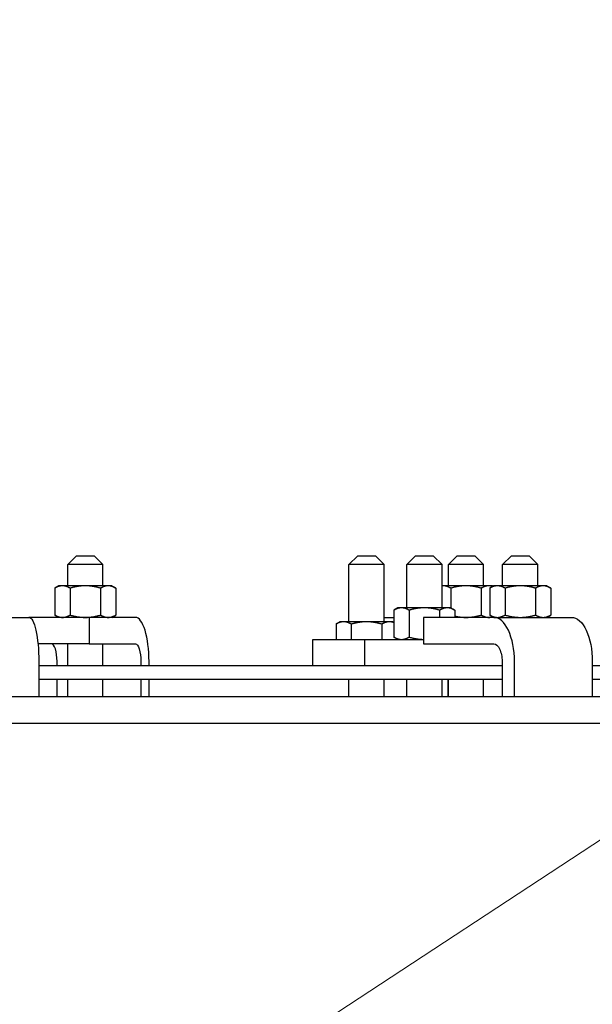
# Model space of a CAD drawing. Extents: x 0 to 796, y 0 to 496.
# Tile 64 of 222: x 147 to 155, y 297 to 311. Entities that reach past the tile are written whole.
import ezdxf

# ---------------------------------------------------------------- set-up
doc = ezdxf.new("R2010")
doc.units = 0
doc.header["$LTSCALE"] = 12
doc.header["$MEASUREMENT"] = 0
doc.layers.get('0').update_dxf_attribs({"linetype": 'CONTINUOUS'})
doc.layers.add('Leader', color=41, linetype='CONTINUOUS', lineweight=13)

msp = doc.modelspace()

# ---------------------------------------------------------------- linework, layer by layer
for p, q in [((147.85352, 303.85578), (147.72852, 303.73078)), ((147.85352, 303.85578), (148.10352, 303.85578)), ((148.10352, 303.85578), (148.22852, 303.73078)), ((151.84115, 303.85578), (151.71615, 303.73078)), ((151.84115, 303.85578), (152.09115, 303.85578)), ((152.09115, 303.85578), (152.21615, 303.73078)), ((152.66131, 303.85578), (152.53631, 303.73078)), ((152.66131, 303.85578), (152.91131, 303.85578)), ((152.91131, 303.85578), (153.03631, 303.73078)), ((153.25148, 303.85578), (153.12648, 303.73078)), ((153.25148, 303.85578), (153.50148, 303.85578)), ((153.50148, 303.85578), (153.62648, 303.73078)), ((154.02094, 303.85578), (153.89594, 303.73078)), ((154.02094, 303.85578), (154.27094, 303.85578)), ((154.27094, 303.85578), (154.39594, 303.73078)), ((148.22852, 303.73078), (147.72852, 303.73078)), ((147.72852, 303.42878), (147.72852, 303.73078)), ((148.22852, 303.42878), (148.22852, 303.73078)), ((152.21615, 303.73078), (151.71615, 303.73078)), ((151.71615, 302.91828), (151.71615, 303.73078)), ((152.21615, 302.91828), (152.21615, 303.73078)), ((153.03631, 303.73078), (152.53631, 303.73078)), ((152.53631, 303.11628), (152.53631, 303.73078)), ((153.03631, 303.11628), (153.03631, 303.73078)), ((153.62648, 303.73078), (153.12648, 303.73078)), ((153.12648, 303.42878), (153.12648, 303.73078)), ((153.62648, 303.42878), (153.62648, 303.73078)), ((154.39594, 303.73078), (153.89594, 303.73078)), ((153.89594, 303.42878), (153.89594, 303.73078)), ((154.39594, 303.42878), (154.39594, 303.73078)), ((147.60352, 303.42878), (147.54551, 303.39529)), ((147.54551, 303.39529), (147.54551, 303.01427)), ((147.65376, 303.42878), (147.60352, 303.42878)), ((147.97852, 303.42878), (147.65376, 303.42878)), ((147.76201, 303.39529), (147.76201, 303.01427)), ((148.30328, 303.42878), (147.97852, 303.42878)), ((148.19502, 303.39529), (148.19502, 303.01427)), ((148.35352, 303.42878), (148.30328, 303.42878)), ((148.35352, 303.42878), (148.41153, 303.39529)), ((148.41153, 303.39529), (148.41153, 303.01427)), ((153.05172, 303.42878), (153.03631, 303.42878)), ((153.37648, 303.42878), (153.05172, 303.42878)), ((153.15998, 303.39529), (153.15998, 303.11628)), ((153.70124, 303.42878), (153.37648, 303.42878)), ((153.59299, 303.39529), (153.59299, 303.01427)), ((153.75148, 303.42878), (153.70124, 303.42878)), ((153.77094, 303.42878), (153.71293, 303.39529)), ((153.71293, 303.39529), (153.71293, 303.01427)), ((153.75148, 303.42878), (153.76121, 303.42316)), ((153.82118, 303.42878), (153.77094, 303.42878)), ((154.14594, 303.42878), (153.82118, 303.42878)), ((153.92943, 303.39529), (153.92943, 303.01427)), ((154.4707, 303.42878), (154.14594, 303.42878)), ((154.36245, 303.39529), (154.36245, 303.01427)), ((154.52094, 303.42878), (154.4707, 303.42878)), ((154.52094, 303.42878), (154.57895, 303.39529)), ((154.57895, 303.39529), (154.57895, 303.01427)), ((152.41131, 303.11628), (152.3533, 303.08279)), ((152.3533, 303.08279), (152.3533, 302.70177)), ((152.46155, 303.11628), (152.41131, 303.11628)), ((152.78631, 303.11628), (152.46155, 303.11628)), ((152.5698, 303.08279), (152.5698, 302.70177)), ((153.11107, 303.11628), (152.78631, 303.11628)), ((153.00282, 303.08279), (153.00282, 302.98078)), ((153.16131, 303.11628), (153.11107, 303.11628)), ((153.16131, 303.11628), (153.21932, 303.08279)), ((153.21932, 303.08279), (153.21932, 302.98078)), ((145.96027, 302.98078), (147.17824, 302.98078)), ((148.03215, 302.98078), (147.17824, 302.98078)), ((147.60352, 302.98078), (147.54551, 303.01427)), ((148.68881, 302.98078), (148.03215, 302.98078)), ((148.03215, 302.98078), (148.03215, 302.60578)), ((148.35352, 302.98078), (148.41153, 303.01427)), ((151.59115, 302.91828), (151.53314, 302.88479)), ((151.64139, 302.91828), (151.59115, 302.91828)), ((151.96615, 302.91828), (151.64139, 302.91828)), ((152.29091, 302.91828), (151.96615, 302.91828)), ((152.21615, 302.98078), (152.3533, 302.98078)), ((152.34115, 302.91828), (152.29091, 302.91828)), ((152.34115, 302.91828), (152.3533, 302.91126)), ((153.77015, 302.98078), (152.77252, 302.98078)), ((152.77252, 302.98078), (152.77252, 302.60578)), ((153.77094, 302.98078), (153.71293, 303.01427)), ((153.75148, 302.98078), (153.76121, 302.9864)), ((153.77015, 302.98078), (154.87383, 302.98078)), ((154.52094, 302.98078), (154.57895, 303.01427)), ((151.53314, 302.88479), (151.53314, 302.66828)), ((151.74964, 302.88479), (151.74964, 302.66828)), ((152.18265, 302.88479), (152.18265, 302.66828)), ((151.20542, 302.66828), (151.94015, 302.66828)), ((151.20542, 302.29328), (151.20542, 302.66828)), ((151.94015, 302.66828), (152.77252, 302.66828)), ((151.94015, 302.29328), (151.94015, 302.66828)), ((152.41131, 302.66828), (152.3533, 302.70177)), ((152.39916, 302.67529), (152.39916, 302.66828)), ((148.03215, 302.60578), (147.30709, 302.60578)), ((147.72852, 302.29328), (147.72852, 302.60578)), ((148.03215, 302.60578), (148.68881, 302.60578)), ((148.22852, 302.29328), (148.22852, 302.60578)), ((152.77252, 302.60578), (153.77015, 302.60578)), ((147.31883, 302.35578), (147.31883, 301.85578)), ((147.57724, 302.29328), (147.57724, 302.35578)), ((148.76606, 302.35578), (148.76606, 302.29328)), ((148.88195, 302.29328), (148.88195, 302.35578)), ((153.88752, 302.35578), (153.88752, 301.85578)), ((154.06357, 301.85578), (154.06357, 302.35578)), ((155.16725, 302.35578), (155.16725, 301.85578)), ((153.88752, 302.29328), (147.31883, 302.29328)), ((156.11069, 302.29328), (155.16725, 302.29328)), ((147.31883, 302.10578), (153.88752, 302.10578)), ((147.57724, 301.85578), (147.57724, 302.10578)), ((147.72852, 301.85578), (147.72852, 302.10578)), ((148.22852, 301.85578), (148.22852, 302.10578)), ((148.76606, 302.10578), (148.76606, 301.85578)), ((148.88195, 301.85578), (148.88195, 302.10578)), ((151.71615, 301.85578), (151.71615, 302.10578)), ((152.21615, 301.85578), (152.21615, 302.10578)), ((152.53631, 301.85578), (152.53631, 302.10578)), ((153.03631, 301.85578), (153.03631, 302.10578)), ((153.11806, 302.10578), (153.11806, 301.85578)), ((153.12648, 301.85578), (153.12648, 302.10578)), ((153.62648, 301.85578), (153.62648, 302.10578)), ((155.16725, 302.10578), (156.11069, 302.10578)), ((174.54695, 301.85578), (103.82433, 301.85578)), ((103.82433, 301.48078), (174.54695, 301.48078))]:
    msp.add_line(p, q)
at = {"extrusion": (1.81349e-47, -6.32607e-32, -1)}
msp.add_ellipse((147.17824, 302.35578), major_axis=(0, 0.625), ratio=0.22495105, start_param=0, end_param=1.57079633, dxfattribs=at)
for centre, major_axis, ratio in [((148.68881, 302.35578), (0, 0.625), 0.30901699), ((153.77015, 302.35578), (0, 0.625), 0.46947156), ((147.49999, 302.35578), (0, 0.25), 0.30901699)]:
    msp.add_ellipse(centre, major_axis=major_axis, ratio=ratio, start_param=-1.57079633, end_param=0)
at = {"extrusion": (3.78374e-16, 5.08153e-32, -1)}
msp.add_ellipse((154.87383, 302.35578), major_axis=(0, 0.625), ratio=0.46947156, start_param=0, end_param=1.57079633, dxfattribs=at)
at = {"extrusion": (3.59276e-16, -6.52309e-32, -1)}
msp.add_ellipse((148.68881, 302.35578), major_axis=(0, 0.25), ratio=0.30901699, start_param=0, end_param=1.57079633, dxfattribs=at)
at = {"extrusion": (2.36484e-16, 5.09398e-33, -1)}
msp.add_ellipse((153.77015, 302.35578), major_axis=(0, 0.25), ratio=0.46947156, start_param=0, end_param=1.57079633, dxfattribs=at)
for points, weights in [([(147.65376, 303.42878), (147.60352, 303.42878), (147.54551, 303.39529)], [1, 1.0379548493, 1]), ([(147.76201, 303.39529), (147.704, 303.42878), (147.65376, 303.42878)], [1, 1.0379548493, 1]), ([(147.97852, 303.42878), (147.87804, 303.42878), (147.76201, 303.39529)], [1, 1.0379548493, 1]), ([(148.19502, 303.39529), (148.079, 303.42878), (147.97852, 303.42878)], [1, 1.0379548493, 1]), ([(148.30328, 303.42878), (148.25304, 303.42878), (148.19502, 303.39529)], [1, 1.0379548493, 1]), ([(148.41153, 303.39529), (148.35352, 303.42878), (148.30328, 303.42878)], [1, 1.0379548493, 1]), ([(153.05172, 303.42878), (153.04403, 303.42878), (153.03631, 303.42805)], [1, 1.0056310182, 1.00959118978]), ([(153.15998, 303.39529), (153.10196, 303.42878), (153.05172, 303.42878)], [1, 1.0379548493, 1]), ([(153.37648, 303.42878), (153.276, 303.42878), (153.15998, 303.39529)], [1, 1.0379548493, 1]), ([(153.59299, 303.39529), (153.47696, 303.42878), (153.37648, 303.42878)], [1, 1.0379548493, 1]), ([(153.70124, 303.42878), (153.651, 303.42878), (153.59299, 303.39529)], [1, 1.0379548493, 1]), ([(153.75553, 303.41989), (153.72784, 303.42878), (153.70124, 303.42878)], [1.0189465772, 1.01974254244, 1]), ([(153.82118, 303.42878), (153.77094, 303.42878), (153.71293, 303.39529)], [1, 1.0379548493, 1]), ([(153.92943, 303.39529), (153.87142, 303.42878), (153.82118, 303.42878)], [1, 1.0379548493, 1]), ([(154.14594, 303.42878), (154.04546, 303.42878), (153.92943, 303.39529)], [1, 1.0379548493, 1]), ([(154.36245, 303.39529), (154.24642, 303.42878), (154.14594, 303.42878)], [1, 1.0379548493, 1]), ([(154.4707, 303.42878), (154.42046, 303.42878), (154.36245, 303.39529)], [1, 1.0379548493, 1]), ([(154.57895, 303.39529), (154.52094, 303.42878), (154.4707, 303.42878)], [1, 1.0379548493, 1]), ([(152.46155, 303.11628), (152.41131, 303.11628), (152.3533, 303.08279)], [1, 1.0379548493, 1]), ([(152.5698, 303.08279), (152.51179, 303.11628), (152.46155, 303.11628)], [1, 1.0379548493, 1]), ([(152.78631, 303.11628), (152.68583, 303.11628), (152.5698, 303.08279)], [1, 1.0379548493, 1]), ([(153.00282, 303.08279), (152.88679, 303.11628), (152.78631, 303.11628)], [1, 1.0379548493, 1]), ([(153.11107, 303.11628), (153.06083, 303.11628), (153.00282, 303.08279)], [1, 1.0379548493, 1]), ([(153.21932, 303.08279), (153.16131, 303.11628), (153.11107, 303.11628)], [1, 1.0379548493, 1]), ([(147.54551, 303.01427), (147.60352, 302.98078), (147.65376, 302.98078)], [1, 1.0379548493, 1]), ([(147.65376, 302.98078), (147.704, 302.98078), (147.76201, 303.01427)], [1, 1.0379548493, 1]), ([(147.76201, 303.01427), (147.87804, 302.98078), (147.97852, 302.98078)], [1, 1.0379548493, 1]), ([(147.97852, 302.98078), (148.079, 302.98078), (148.19502, 303.01427)], [1, 1.0379548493, 1]), ([(148.19502, 303.01427), (148.25304, 302.98078), (148.30328, 302.98078)], [1, 1.0379548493, 1]), ([(148.30328, 302.98078), (148.35352, 302.98078), (148.41153, 303.01427)], [1, 1.0379548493, 1]), ([(151.64139, 302.91828), (151.59115, 302.91828), (151.53314, 302.88479)], [1, 1.0379548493, 1]), ([(151.74964, 302.88479), (151.69163, 302.91828), (151.64139, 302.91828)], [1, 1.0379548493, 1]), ([(151.96615, 302.91828), (151.86567, 302.91828), (151.74964, 302.88479)], [1, 1.0379548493, 1]), ([(152.18265, 302.88479), (152.06663, 302.91828), (151.96615, 302.91828)], [1, 1.0379548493, 1]), ([(152.29091, 302.91828), (152.24067, 302.91828), (152.18265, 302.88479)], [1, 1.0379548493, 1]), ([(152.3533, 302.90661), (152.32128, 302.91828), (152.29091, 302.91828)], [1.01828248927, 1.0226089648, 1]), ([(153.21932, 302.99902), (153.30108, 302.98078), (153.37648, 302.98078)], [1.01448116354, 1.02821471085, 1]), ([(153.37648, 302.98078), (153.47696, 302.98078), (153.59299, 303.01427)], [1, 1.0379548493, 1]), ([(153.59299, 303.01427), (153.651, 302.98078), (153.70124, 302.98078)], [1, 1.0379548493, 1]), ([(153.70124, 302.98078), (153.72784, 302.98078), (153.75553, 302.98967)], [1, 1.01974254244, 1.0189465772]), ([(153.71293, 303.01427), (153.77094, 302.98078), (153.82118, 302.98078)], [1, 1.0379548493, 1]), ([(153.82118, 302.98078), (153.87142, 302.98078), (153.92943, 303.01427)], [1, 1.0379548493, 1]), ([(153.92943, 303.01427), (154.04546, 302.98078), (154.14594, 302.98078)], [1, 1.0379548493, 1]), ([(154.14594, 302.98078), (154.24642, 302.98078), (154.36245, 303.01427)], [1, 1.0379548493, 1]), ([(154.36245, 303.01427), (154.42046, 302.98078), (154.4707, 302.98078)], [1, 1.0379548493, 1]), ([(154.4707, 302.98078), (154.52094, 302.98078), (154.57895, 303.01427)], [1, 1.0379548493, 1]), ([(152.3533, 302.70177), (152.41131, 302.66828), (152.46155, 302.66828)], [1, 1.0379548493, 1]), ([(152.46155, 302.66828), (152.51179, 302.66828), (152.5698, 302.70177)], [1, 1.0379548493, 1]), ([(152.5698, 302.70177), (152.67841, 302.67042), (152.77252, 302.66843)], [1, 1.03544028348, 1.00469594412])]:
    msp.add_rational_spline(points, weights, degree=2)
at = {"layer": 'Leader'}
msp.add_line((138.75877, 288.97754), (172.99302, 311.45812), dxfattribs=at)

doc.saveas('drawing.dxf')
